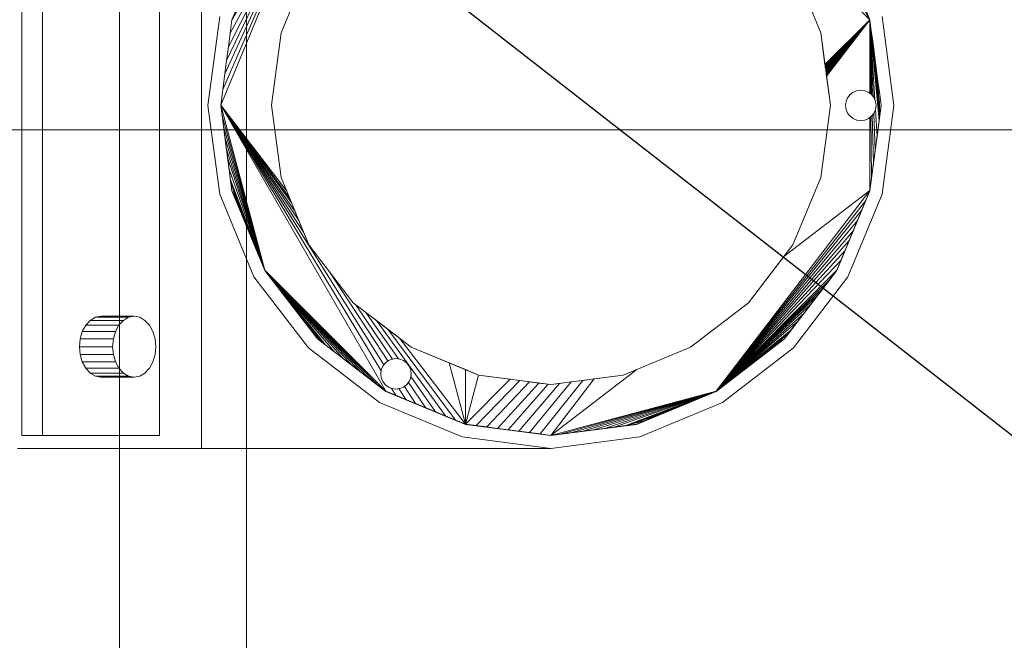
# Model space of a CAD drawing. Header units: metres. Extents: x -2 to 136, y -1 to 84.
# Tile 91 of 137: x 22.167 to 22.942, y 49.368 to 49.857. Entities that reach past the tile are written whole.
import ezdxf

# ---------------------------------------------------------------- set-up
doc = ezdxf.new("R2010")
doc.units = ezdxf.units.M
for name, color, linetype in [('ITB_ELT_TXT_Kennzeichnung', 7, 'Continuous'), ('KFP_Bemaßung 1_50', 7, 'Continuous'), ('KFP_Wand Aussen', 7, 'Continuous'), ('Neubau_KFP_Dach', 7, 'Continuous'), ('Neubau_KFP_Stahlbau', 7, 'Continuous')]:
    doc.layers.add(name, color=color, linetype=linetype)

# ---------------------------------------------------------------- blocks, each defined once
blk = doc.blocks.new('ITB_1002-ID-43-8-579-220')
at = {"layer": 'KFP_Bemaßung 1_50', "color": 251, "lineweight": 5, "true_color": 0x5a5d5a}
blk.add_line((-43.56637, -11.2232), (-41.44637, -11.2232), dxfattribs=at)
at = {"layer": 'Neubau_KFP_Dach', "color": 251, "lineweight": 5, "true_color": 0x5a5d5a}
for p, q in [((-42.85235, -10.9341), (-42.85235, -11.4741)), ((-42.99379, -10.9441), (-42.99379, -11.4641)), ((-42.99379, -10.9441), (-42.99379, -11.4641)), ((-42.97753, -11.4641), (-42.97753, -10.9441)), ((-42.97753, -11.4641), (-42.97753, -10.9441)), ((-42.88561, -10.9441), (-42.88561, -11.4641)), ((-42.32618, -11.13661), (-42.51003, -10.95276)), ((-42.76117, -11.02005), (-42.83732, -11.2039)), ((-42.83732, -11.2039), (-42.76117, -11.02005)), ((-42.8357, -11.1916), (-42.76117, -11.02005)), ((-42.76117, -11.02005), (-42.8357, -11.1916)), ((-42.83408, -11.1793), (-42.76117, -11.02005)), ((-42.76117, -11.02005), (-42.83408, -11.1793)), ((-42.83268, -11.16863), (-42.76117, -11.02005)), ((-42.76117, -11.02005), (-42.83268, -11.16863)), ((-42.83127, -11.15796), (-42.76117, -11.02005)), ((-42.76117, -11.02005), (-42.83127, -11.15796)), ((-42.82987, -11.14728), (-42.76117, -11.02005)), ((-42.76117, -11.02005), (-42.82987, -11.14728)), ((-42.76117, -11.02005), (-42.82846, -11.13661)), ((-42.82846, -11.13661), (-42.76117, -11.02005)), ((-42.39348, -11.02005), (-42.32618, -11.13661)), ((-42.76785, -11.0939), (-42.78983, -11.14696)), ((-42.76785, -11.0939), (-42.78983, -11.14696)), ((-42.78983, -11.14696), (-42.76785, -11.0939)), ((-42.36482, -11.14696), (-42.3868, -11.0939)), ((-42.3868, -11.0939), (-42.36482, -11.14696)), ((-42.36482, -11.14696), (-42.3868, -11.0939)), ((-42.82522, -11.12877), (-42.82846, -11.13661)), ((-42.82522, -11.12877), (-42.82846, -11.13661)), ((-42.32618, -11.13661), (-42.32943, -11.12877)), ((-42.32618, -11.13661), (-42.32943, -11.12877)), ((-42.83812, -11.13422), (-42.84732, -11.2041)), ((-42.84732, -11.2041), (-42.83812, -11.13422)), ((-42.82846, -11.13661), (-42.82987, -11.14728)), ((-42.82846, -11.13661), (-42.82987, -11.14728)), ((-42.32618, -11.13661), (-42.36153, -11.17196)), ((-42.36153, -11.17196), (-42.32618, -11.13661)), ((-42.3614, -11.17291), (-42.32618, -11.13661)), ((-42.32618, -11.13661), (-42.3614, -11.17291)), ((-42.36127, -11.17391), (-42.32618, -11.13661)), ((-42.32618, -11.13661), (-42.36127, -11.17391)), ((-42.36113, -11.17496), (-42.32618, -11.13661)), ((-42.32618, -11.13661), (-42.36113, -11.17496)), ((-42.36099, -11.17607), (-42.32618, -11.13661)), ((-42.32618, -11.13661), (-42.36099, -11.17607)), ((-42.36083, -11.17723), (-42.32618, -11.13661)), ((-42.32618, -11.13661), (-42.36083, -11.17723)), ((-42.36067, -11.17845), (-42.32618, -11.13661)), ((-42.32618, -11.13661), (-42.36067, -11.17845)), ((-42.3605, -11.17974), (-42.32618, -11.13661)), ((-42.32618, -11.13661), (-42.3605, -11.17974)), ((-42.32618, -11.13661), (-42.36032, -11.1811)), ((-42.36032, -11.1811), (-42.32618, -11.13661)), ((-42.32507, -11.14502), (-42.32618, -11.13661)), ((-42.32618, -11.19459), (-42.32618, -11.13661)), ((-42.32552, -11.19509), (-42.32618, -11.13661)), ((-42.32618, -11.13661), (-42.32618, -11.19459)), ((-42.32471, -11.19578), (-42.32618, -11.13661)), ((-42.32618, -11.13661), (-42.32552, -11.19509)), ((-42.3237, -11.1971), (-42.32618, -11.13661)), ((-42.32618, -11.13661), (-42.32471, -11.19578)), ((-42.32233, -11.19955), (-42.32618, -11.13661)), ((-42.32618, -11.13661), (-42.3237, -11.1971)), ((-42.31894, -11.2162), (-42.32618, -11.13661)), ((-42.32618, -11.13661), (-42.32233, -11.19955)), ((-42.32507, -11.14502), (-42.32618, -11.13661)), ((-42.32618, -11.13661), (-42.31894, -11.2162)), ((-42.30732, -11.2041), (-42.31652, -11.13422)), ((-42.82987, -11.14728), (-42.83127, -11.15796)), ((-42.82987, -11.14728), (-42.83127, -11.15796)), ((-42.78983, -11.14696), (-42.79732, -11.2039)), ((-42.78983, -11.14696), (-42.79732, -11.2039)), ((-42.79732, -11.2039), (-42.78983, -11.14696)), ((-42.35732, -11.2039), (-42.36482, -11.14696)), ((-42.36482, -11.14696), (-42.36153, -11.17196)), ((-42.35732, -11.2039), (-42.36482, -11.14696)), ((-42.32397, -11.15343), (-42.32507, -11.14502)), ((-42.32397, -11.15343), (-42.32507, -11.14502)), ((-42.32507, -11.14502), (-42.31894, -11.2162)), ((-42.31894, -11.2162), (-42.32507, -11.14502)), ((-42.32286, -11.16184), (-42.32397, -11.15343)), ((-42.32286, -11.16184), (-42.32397, -11.15343)), ((-42.32397, -11.15343), (-42.31894, -11.2162)), ((-42.31894, -11.2162), (-42.32397, -11.15343)), ((-42.83127, -11.15796), (-42.83268, -11.16863)), ((-42.83127, -11.15796), (-42.83268, -11.16863)), ((-42.32175, -11.17026), (-42.32286, -11.16184)), ((-42.32175, -11.17026), (-42.32286, -11.16184)), ((-42.32286, -11.16184), (-42.31894, -11.2162)), ((-42.31894, -11.2162), (-42.32286, -11.16184)), ((-42.83268, -11.16863), (-42.83408, -11.1793)), ((-42.83268, -11.16863), (-42.83408, -11.1793)), ((-42.32065, -11.17867), (-42.32175, -11.17026)), ((-42.32065, -11.17867), (-42.32175, -11.17026)), ((-42.32175, -11.17026), (-42.31894, -11.2162)), ((-42.31894, -11.2162), (-42.32175, -11.17026)), ((-42.36153, -11.17196), (-42.3614, -11.17291)), ((-42.3614, -11.17291), (-42.36127, -11.17391)), ((-42.36127, -11.17391), (-42.36113, -11.17496)), ((-42.36113, -11.17496), (-42.36099, -11.17607)), ((-42.36099, -11.17607), (-42.36083, -11.17723)), ((-42.36083, -11.17723), (-42.36067, -11.17845)), ((-42.36067, -11.17845), (-42.3605, -11.17974)), ((-42.31954, -11.18708), (-42.32065, -11.17867)), ((-42.31954, -11.18708), (-42.32065, -11.17867)), ((-42.32065, -11.17867), (-42.31894, -11.2162)), ((-42.31894, -11.2162), (-42.32065, -11.17867)), ((-42.83408, -11.1793), (-42.8357, -11.1916)), ((-42.83408, -11.1793), (-42.8357, -11.1916)), ((-42.3605, -11.17974), (-42.36032, -11.1811)), ((-42.36032, -11.1811), (-42.35732, -11.2039)), ((-42.8357, -11.1916), (-42.83732, -11.2039)), ((-42.8357, -11.1916), (-42.83732, -11.2039)), ((-42.33932, -11.19371), (-42.34181, -11.19562)), ((-42.33932, -11.19371), (-42.34181, -11.19562)), ((-42.34181, -11.19562), (-42.33932, -11.19371)), ((-42.33643, -11.19251), (-42.33932, -11.19371)), ((-42.33643, -11.19251), (-42.33932, -11.19371)), ((-42.33932, -11.19371), (-42.33643, -11.19251)), ((-42.33332, -11.1921), (-42.33643, -11.19251)), ((-42.33332, -11.1921), (-42.33643, -11.19251)), ((-42.33643, -11.19251), (-42.33332, -11.1921)), ((-42.33022, -11.19251), (-42.33332, -11.1921)), ((-42.33022, -11.19251), (-42.33332, -11.1921)), ((-42.33332, -11.1921), (-42.33022, -11.19251)), ((-42.32732, -11.19371), (-42.33022, -11.19251)), ((-42.32732, -11.19371), (-42.33022, -11.19251)), ((-42.33022, -11.19251), (-42.32732, -11.19371)), ((-42.32484, -11.19562), (-42.32732, -11.19371)), ((-42.32484, -11.19562), (-42.32732, -11.19371)), ((-42.32732, -11.19371), (-42.32618, -11.19459)), ((-42.31843, -11.19549), (-42.31954, -11.18708)), ((-42.31843, -11.19549), (-42.31954, -11.18708)), ((-42.31954, -11.18708), (-42.31894, -11.2162)), ((-42.31894, -11.2162), (-42.31954, -11.18708)), ((-42.34491, -11.201), (-42.34532, -11.2041)), ((-42.34491, -11.201), (-42.34532, -11.2041)), ((-42.34532, -11.2041), (-42.34491, -11.201)), ((-42.34372, -11.1981), (-42.34491, -11.201)), ((-42.34372, -11.1981), (-42.34491, -11.201)), ((-42.34491, -11.201), (-42.34372, -11.1981)), ((-42.34181, -11.19562), (-42.34372, -11.1981)), ((-42.34181, -11.19562), (-42.34372, -11.1981)), ((-42.34372, -11.1981), (-42.34181, -11.19562)), ((-42.32618, -11.19459), (-42.32552, -11.19509)), ((-42.32552, -11.19509), (-42.32484, -11.19562)), ((-42.32293, -11.1981), (-42.32484, -11.19562)), ((-42.32293, -11.1981), (-42.32484, -11.19562)), ((-42.32484, -11.19562), (-42.32471, -11.19578)), ((-42.32471, -11.19578), (-42.3237, -11.1971)), ((-42.3237, -11.1971), (-42.32293, -11.1981)), ((-42.32173, -11.201), (-42.32293, -11.1981)), ((-42.32173, -11.201), (-42.32293, -11.1981)), ((-42.32293, -11.1981), (-42.32233, -11.19955)), ((-42.32233, -11.19955), (-42.32173, -11.201)), ((-42.32132, -11.2041), (-42.32173, -11.201)), ((-42.32132, -11.2041), (-42.32173, -11.201)), ((-42.32173, -11.201), (-42.32132, -11.2041)), ((-42.31843, -11.19549), (-42.31894, -11.2162)), ((-42.31894, -11.2162), (-42.31843, -11.19549)), ((-42.31732, -11.2039), (-42.31843, -11.19549)), ((-42.31732, -11.2039), (-42.31843, -11.19549)), ((-42.84732, -11.2041), (-42.83812, -11.27398)), ((-42.83812, -11.27398), (-42.84732, -11.2041)), ((-42.83732, -11.2039), (-42.83622, -11.21231)), ((-42.71103, -11.41318), (-42.83732, -11.2039)), ((-42.83732, -11.2039), (-42.70732, -11.42907)), ((-42.80249, -11.3339), (-42.83732, -11.2039)), ((-42.83732, -11.2039), (-42.83622, -11.21231)), ((-42.70732, -11.42907), (-42.83732, -11.2039)), ((-42.83732, -11.2039), (-42.80249, -11.3339)), ((-42.70882, -11.40825), (-42.83732, -11.2039)), ((-42.83732, -11.2039), (-42.71103, -11.41318)), ((-42.77202, -11.30382), (-42.83732, -11.2039)), ((-42.83732, -11.2039), (-42.70882, -11.40825)), ((-42.83732, -11.2039), (-42.78536, -11.27162)), ((-42.83732, -11.2039), (-42.77202, -11.30382)), ((-42.7758, -11.29471), (-42.83732, -11.2039)), ((-42.77886, -11.28731), (-42.83732, -11.2039)), ((-42.83732, -11.2039), (-42.7758, -11.29471)), ((-42.83732, -11.2039), (-42.77886, -11.28731)), ((-42.7814, -11.28118), (-42.83732, -11.2039)), ((-42.78354, -11.27602), (-42.83732, -11.2039)), ((-42.83732, -11.2039), (-42.7814, -11.28118)), ((-42.78536, -11.27162), (-42.83732, -11.2039)), ((-42.83732, -11.2039), (-42.78354, -11.27602)), ((-42.83731, -11.204), (-42.83732, -11.2041)), ((-42.83731, -11.204), (-42.83732, -11.2041)), ((-42.83732, -11.2041), (-42.82846, -11.2714)), ((-42.83732, -11.2041), (-42.82846, -11.2714)), ((-42.82846, -11.2712), (-42.83731, -11.204)), ((-42.79732, -11.2039), (-42.78983, -11.26084)), ((-42.79732, -11.2039), (-42.78983, -11.26084)), ((-42.78983, -11.26084), (-42.79732, -11.2039)), ((-42.36482, -11.26084), (-42.35732, -11.2039)), ((-42.35732, -11.2039), (-42.36482, -11.26084)), ((-42.36482, -11.26084), (-42.35732, -11.2039)), ((-42.34532, -11.2041), (-42.34491, -11.20721)), ((-42.34532, -11.2041), (-42.34491, -11.20721)), ((-42.34491, -11.20721), (-42.34532, -11.2041)), ((-42.34491, -11.20721), (-42.34372, -11.2101)), ((-42.34491, -11.20721), (-42.34372, -11.2101)), ((-42.34372, -11.2101), (-42.34491, -11.20721)), ((-42.31734, -11.204), (-42.32618, -11.2712)), ((-42.32618, -11.2714), (-42.31732, -11.2041)), ((-42.32618, -11.2714), (-42.31732, -11.2041)), ((-42.32293, -11.2101), (-42.32173, -11.20721)), ((-42.32293, -11.2101), (-42.32173, -11.20721)), ((-42.32185, -11.20749), (-42.32293, -11.2101)), ((-42.32173, -11.20721), (-42.32185, -11.20749)), ((-42.32056, -11.2285), (-42.32185, -11.20749)), ((-42.32185, -11.20749), (-42.32056, -11.2285)), ((-42.32173, -11.20721), (-42.32132, -11.2041)), ((-42.32173, -11.20721), (-42.32132, -11.2041)), ((-42.32132, -11.2041), (-42.32173, -11.20721)), ((-42.31894, -11.2162), (-42.31732, -11.2039)), ((-42.31894, -11.2162), (-42.31732, -11.2039)), ((-42.31732, -11.2041), (-42.31734, -11.204)), ((-42.31732, -11.2041), (-42.31734, -11.204)), ((-42.31652, -11.27398), (-42.30732, -11.2041)), ((-42.83622, -11.21231), (-42.83511, -11.22073)), ((-42.83622, -11.21231), (-42.80249, -11.3339)), ((-42.80249, -11.3339), (-42.83622, -11.21231)), ((-42.83622, -11.21231), (-42.83511, -11.22073)), ((-42.34372, -11.2101), (-42.34181, -11.21259)), ((-42.34372, -11.2101), (-42.34181, -11.21259)), ((-42.34181, -11.21259), (-42.34372, -11.2101)), ((-42.34181, -11.21259), (-42.33932, -11.21449)), ((-42.34181, -11.21259), (-42.33932, -11.21449)), ((-42.33932, -11.21449), (-42.34181, -11.21259)), ((-42.33932, -11.21449), (-42.33643, -11.21569)), ((-42.33932, -11.21449), (-42.33643, -11.21569)), ((-42.33643, -11.21569), (-42.33932, -11.21449)), ((-42.33643, -11.21569), (-42.33332, -11.2161)), ((-42.33643, -11.21569), (-42.33332, -11.2161)), ((-42.33332, -11.2161), (-42.33643, -11.21569)), ((-42.33332, -11.2161), (-42.33022, -11.21569)), ((-42.33332, -11.2161), (-42.33022, -11.21569)), ((-42.33022, -11.21569), (-42.33332, -11.2161)), ((-42.33022, -11.21569), (-42.32732, -11.21449)), ((-42.33022, -11.21569), (-42.32732, -11.21449)), ((-42.32732, -11.21449), (-42.33022, -11.21569)), ((-42.32732, -11.21449), (-42.32484, -11.21259)), ((-42.32732, -11.21449), (-42.32484, -11.21259)), ((-42.32618, -11.21362), (-42.32732, -11.21449)), ((-42.32532, -11.21295), (-42.32618, -11.21362)), ((-42.32618, -11.2712), (-42.32618, -11.21362)), ((-42.32618, -11.21362), (-42.32618, -11.2712)), ((-42.32484, -11.21259), (-42.32532, -11.21295)), ((-42.32478, -11.26052), (-42.32532, -11.21295)), ((-42.32532, -11.21295), (-42.32478, -11.26052)), ((-42.32484, -11.21259), (-42.32293, -11.2101)), ((-42.32484, -11.21259), (-42.32293, -11.2101)), ((-42.32431, -11.2119), (-42.32484, -11.21259)), ((-42.32315, -11.21039), (-42.32431, -11.2119)), ((-42.32337, -11.24985), (-42.32431, -11.2119)), ((-42.32431, -11.2119), (-42.32337, -11.24985)), ((-42.32293, -11.2101), (-42.32315, -11.21039)), ((-42.32197, -11.23917), (-42.32315, -11.21039)), ((-42.32315, -11.21039), (-42.32197, -11.23917)), ((-42.32056, -11.2285), (-42.31894, -11.2162)), ((-42.32056, -11.2285), (-42.31894, -11.2162)), ((-42.83511, -11.22073), (-42.834, -11.22914)), ((-42.83511, -11.22073), (-42.80249, -11.3339)), ((-42.80249, -11.3339), (-42.83511, -11.22073)), ((-42.83511, -11.22073), (-42.834, -11.22914)), ((-42.834, -11.22914), (-42.83289, -11.23755)), ((-42.834, -11.22914), (-42.80249, -11.3339)), ((-42.80249, -11.3339), (-42.834, -11.22914)), ((-42.834, -11.22914), (-42.83289, -11.23755)), ((-42.32197, -11.23917), (-42.32056, -11.2285)), ((-42.32197, -11.23917), (-42.32056, -11.2285)), ((-42.83289, -11.23755), (-42.83179, -11.24596)), ((-42.83289, -11.23755), (-42.80249, -11.3339)), ((-42.80249, -11.3339), (-42.83289, -11.23755)), ((-42.83289, -11.23755), (-42.83179, -11.24596)), ((-42.32337, -11.24985), (-42.32197, -11.23917)), ((-42.32337, -11.24985), (-42.32197, -11.23917)), ((-42.83179, -11.24596), (-42.83068, -11.25437)), ((-42.83179, -11.24596), (-42.80249, -11.3339)), ((-42.80249, -11.3339), (-42.83179, -11.24596)), ((-42.83179, -11.24596), (-42.83068, -11.25437)), ((-42.83068, -11.25437), (-42.82957, -11.26278)), ((-42.83068, -11.25437), (-42.80249, -11.3339)), ((-42.80249, -11.3339), (-42.83068, -11.25437)), ((-42.83068, -11.25437), (-42.82957, -11.26278)), ((-42.32478, -11.26052), (-42.32337, -11.24985)), ((-42.32478, -11.26052), (-42.32337, -11.24985)), ((-42.82957, -11.26278), (-42.82846, -11.2712)), ((-42.82957, -11.26278), (-42.80249, -11.3339)), ((-42.82957, -11.26278), (-42.81223, -11.31039)), ((-42.80898, -11.31823), (-42.82957, -11.26278)), ((-42.82957, -11.26278), (-42.80898, -11.31823)), ((-42.80574, -11.32606), (-42.82957, -11.26278)), ((-42.82957, -11.26278), (-42.80574, -11.32606)), ((-42.80249, -11.3339), (-42.82957, -11.26278)), ((-42.82957, -11.26278), (-42.82846, -11.2712)), ((-42.82522, -11.27903), (-42.82957, -11.26278)), ((-42.82957, -11.26278), (-42.82522, -11.27903)), ((-42.82197, -11.28687), (-42.82957, -11.26278)), ((-42.82957, -11.26278), (-42.82197, -11.28687)), ((-42.81872, -11.29471), (-42.82957, -11.26278)), ((-42.82957, -11.26278), (-42.81872, -11.29471)), ((-42.81548, -11.30255), (-42.82957, -11.26278)), ((-42.82957, -11.26278), (-42.81548, -11.30255)), ((-42.81223, -11.31039), (-42.82957, -11.26278)), ((-42.78983, -11.26084), (-42.76785, -11.3139)), ((-42.78983, -11.26084), (-42.76785, -11.3139)), ((-42.78536, -11.27162), (-42.78983, -11.26084)), ((-42.3868, -11.3139), (-42.36482, -11.26084)), ((-42.36482, -11.26084), (-42.3868, -11.3139)), ((-42.3868, -11.3139), (-42.36482, -11.26084)), ((-42.32618, -11.2712), (-42.32478, -11.26052)), ((-42.32618, -11.2712), (-42.32478, -11.26052)), ((-42.82846, -11.2712), (-42.82522, -11.27903)), ((-42.80249, -11.3339), (-42.82846, -11.2712)), ((-42.82846, -11.2712), (-42.82522, -11.27903)), ((-42.82846, -11.2714), (-42.80249, -11.3341)), ((-42.82846, -11.2714), (-42.80249, -11.3341)), ((-42.78354, -11.27602), (-42.78536, -11.27162)), ((-42.44732, -11.42907), (-42.32618, -11.2712)), ((-42.32618, -11.2712), (-42.44732, -11.42907)), ((-42.32618, -11.2712), (-42.3939, -11.32315)), ((-42.3939, -11.32315), (-42.32618, -11.2712)), ((-42.32618, -11.2712), (-42.35216, -11.3339)), ((-42.35216, -11.3341), (-42.32618, -11.2714)), ((-42.35216, -11.3341), (-42.32618, -11.2714)), ((-42.32943, -11.27903), (-42.32618, -11.2712)), ((-42.32943, -11.27903), (-42.32618, -11.2712)), ((-42.83812, -11.27398), (-42.81115, -11.3391)), ((-42.81115, -11.3391), (-42.83812, -11.27398)), ((-42.82522, -11.27903), (-42.82197, -11.28687)), ((-42.82522, -11.27903), (-42.82197, -11.28687)), ((-42.7814, -11.28118), (-42.78354, -11.27602)), ((-42.44732, -11.42907), (-42.32943, -11.27903)), ((-42.32943, -11.27903), (-42.44732, -11.42907)), ((-42.3435, -11.3391), (-42.31652, -11.27398)), ((-42.33268, -11.28687), (-42.32943, -11.27903)), ((-42.33268, -11.28687), (-42.32943, -11.27903)), ((-42.82197, -11.28687), (-42.81872, -11.29471)), ((-42.82197, -11.28687), (-42.81872, -11.29471)), ((-42.77886, -11.28731), (-42.7814, -11.28118)), ((-42.33268, -11.28687), (-42.44732, -11.42907)), ((-42.44732, -11.42907), (-42.33268, -11.28687)), ((-42.33592, -11.29471), (-42.33268, -11.28687)), ((-42.33592, -11.29471), (-42.33268, -11.28687)), ((-42.81872, -11.29471), (-42.81548, -11.30255)), ((-42.81872, -11.29471), (-42.81548, -11.30255)), ((-42.7758, -11.29471), (-42.77886, -11.28731)), ((-42.77202, -11.30382), (-42.7758, -11.29471)), ((-42.33592, -11.29471), (-42.44732, -11.42907)), ((-42.44732, -11.42907), (-42.33592, -11.29471)), ((-42.33917, -11.30255), (-42.33592, -11.29471)), ((-42.33917, -11.30255), (-42.33592, -11.29471)), ((-42.81548, -11.30255), (-42.81223, -11.31039)), ((-42.81548, -11.30255), (-42.81223, -11.31039)), ((-42.33917, -11.30255), (-42.44732, -11.42907)), ((-42.44732, -11.42907), (-42.33917, -11.30255)), ((-42.34242, -11.31039), (-42.33917, -11.30255)), ((-42.34242, -11.31039), (-42.33917, -11.30255)), ((-42.81223, -11.31039), (-42.80898, -11.31823)), ((-42.81223, -11.31039), (-42.80898, -11.31823)), ((-42.76785, -11.3139), (-42.77202, -11.30382)), ((-42.34242, -11.31039), (-42.44732, -11.42907)), ((-42.44732, -11.42907), (-42.34242, -11.31039)), ((-42.34566, -11.31823), (-42.34242, -11.31039)), ((-42.34566, -11.31823), (-42.34242, -11.31039)), ((-42.76785, -11.3139), (-42.73289, -11.35947)), ((-42.76785, -11.3139), (-42.73289, -11.35947)), ((-42.75159, -11.3351), (-42.76785, -11.3139)), ((-42.42176, -11.35947), (-42.3868, -11.3139)), ((-42.42176, -11.35947), (-42.3868, -11.3139)), ((-42.3868, -11.3139), (-42.3939, -11.32315)), ((-42.80898, -11.31823), (-42.80574, -11.32606)), ((-42.80898, -11.31823), (-42.80574, -11.32606)), ((-42.44732, -11.42907), (-42.34566, -11.31823)), ((-42.34566, -11.31823), (-42.44732, -11.42907)), ((-42.3939, -11.32315), (-42.42176, -11.35947)), ((-42.34891, -11.32606), (-42.34566, -11.31823)), ((-42.34891, -11.32606), (-42.34566, -11.31823)), ((-42.80574, -11.32606), (-42.80249, -11.3339)), ((-42.80574, -11.32606), (-42.80249, -11.3339)), ((-42.34891, -11.32606), (-42.44732, -11.42907)), ((-42.44732, -11.42907), (-42.34891, -11.32606)), ((-42.35216, -11.3339), (-42.34891, -11.32606)), ((-42.35216, -11.3339), (-42.34891, -11.32606)), ((-42.81115, -11.3391), (-42.76824, -11.39502)), ((-42.76824, -11.39502), (-42.81115, -11.3391)), ((-42.80249, -11.3339), (-42.79732, -11.34063)), ((-42.76117, -11.38775), (-42.80249, -11.3339)), ((-42.80249, -11.3339), (-42.70732, -11.42907)), ((-42.75444, -11.39291), (-42.80249, -11.3339)), ((-42.80249, -11.3339), (-42.79732, -11.34063)), ((-42.80249, -11.3339), (-42.75444, -11.39291)), ((-42.74771, -11.39808), (-42.80249, -11.3339)), ((-42.80249, -11.3339), (-42.74771, -11.39808)), ((-42.74098, -11.40324), (-42.80249, -11.3339)), ((-42.80249, -11.3339), (-42.74098, -11.40324)), ((-42.73425, -11.40841), (-42.80249, -11.3339)), ((-42.80249, -11.3339), (-42.73425, -11.40841)), ((-42.72752, -11.41357), (-42.80249, -11.3339)), ((-42.80249, -11.3339), (-42.72752, -11.41357)), ((-42.72078, -11.41874), (-42.80249, -11.3339)), ((-42.80249, -11.3339), (-42.72078, -11.41874)), ((-42.71405, -11.4239), (-42.80249, -11.3339)), ((-42.80249, -11.3339), (-42.71405, -11.4239)), ((-42.70732, -11.42907), (-42.80249, -11.3339)), ((-42.80249, -11.3341), (-42.76117, -11.38795)), ((-42.80249, -11.3341), (-42.76117, -11.38795)), ((-42.79732, -11.34063), (-42.79216, -11.34736)), ((-42.79732, -11.34063), (-42.75444, -11.39291)), ((-42.75444, -11.39291), (-42.79732, -11.34063)), ((-42.79732, -11.34063), (-42.79216, -11.34736)), ((-42.7057, -11.40531), (-42.75159, -11.3351)), ((-42.73289, -11.35947), (-42.75159, -11.3351)), ((-42.75159, -11.3351), (-42.7057, -11.40531)), ((-42.44732, -11.42907), (-42.35216, -11.3339)), ((-42.35216, -11.3339), (-42.44732, -11.42907)), ((-42.35732, -11.34063), (-42.44732, -11.42907)), ((-42.44732, -11.42907), (-42.35732, -11.34063)), ((-42.35216, -11.3339), (-42.39348, -11.38775)), ((-42.39348, -11.38795), (-42.35216, -11.3341)), ((-42.39348, -11.38795), (-42.35216, -11.3341)), ((-42.3864, -11.39502), (-42.3435, -11.3391)), ((-42.36249, -11.34736), (-42.35732, -11.34063)), ((-42.36249, -11.34736), (-42.35732, -11.34063)), ((-42.35732, -11.34063), (-42.35216, -11.3339)), ((-42.35732, -11.34063), (-42.35216, -11.3339)), ((-42.79216, -11.34736), (-42.787, -11.3541)), ((-42.79216, -11.34736), (-42.75444, -11.39291)), ((-42.75444, -11.39291), (-42.79216, -11.34736)), ((-42.79216, -11.34736), (-42.787, -11.3541)), ((-42.36249, -11.34736), (-42.44732, -11.42907)), ((-42.44732, -11.42907), (-42.36249, -11.34736)), ((-42.36765, -11.3541), (-42.36249, -11.34736)), ((-42.36765, -11.3541), (-42.36249, -11.34736)), ((-42.787, -11.3541), (-42.78183, -11.36083)), ((-42.787, -11.3541), (-42.75444, -11.39291)), ((-42.75444, -11.39291), (-42.787, -11.3541)), ((-42.787, -11.3541), (-42.78183, -11.36083)), ((-42.44732, -11.42907), (-42.36765, -11.3541)), ((-42.36765, -11.3541), (-42.44732, -11.42907)), ((-42.37282, -11.36083), (-42.36765, -11.3541)), ((-42.37282, -11.36083), (-42.36765, -11.3541)), ((-42.78183, -11.36083), (-42.77667, -11.36756)), ((-42.78183, -11.36083), (-42.75444, -11.39291)), ((-42.75444, -11.39291), (-42.78183, -11.36083)), ((-42.78183, -11.36083), (-42.77667, -11.36756)), ((-42.73289, -11.35947), (-42.68732, -11.39443)), ((-42.73289, -11.35947), (-42.68732, -11.39443)), ((-42.73089, -11.361), (-42.73289, -11.35947)), ((-42.70192, -11.40375), (-42.73089, -11.361)), ((-42.72295, -11.36709), (-42.73089, -11.361)), ((-42.73089, -11.361), (-42.70192, -11.40375)), ((-42.46732, -11.39443), (-42.42176, -11.35947)), ((-42.42176, -11.35947), (-42.46732, -11.39443)), ((-42.46732, -11.39443), (-42.42176, -11.35947)), ((-42.37282, -11.36083), (-42.44732, -11.42907)), ((-42.44732, -11.42907), (-42.37282, -11.36083)), ((-42.37798, -11.36756), (-42.37282, -11.36083)), ((-42.37798, -11.36756), (-42.37282, -11.36083)), ((-42.94005, -11.37332), (-42.93596, -11.37092)), ((-42.93596, -11.37092), (-42.94005, -11.37332)), ((-42.93596, -11.37092), (-42.93157, -11.3701)), ((-42.93157, -11.3701), (-42.93596, -11.37092)), ((-42.9098, -11.37092), (-42.93596, -11.37092)), ((-42.93596, -11.37092), (-42.9098, -11.37092)), ((-42.90541, -11.3701), (-42.93157, -11.3701)), ((-42.90541, -11.3701), (-42.93157, -11.3701)), ((-42.9098, -11.37092), (-42.91389, -11.37332)), ((-42.9098, -11.37092), (-42.91389, -11.37332)), ((-42.91389, -11.37332), (-42.9098, -11.37092)), ((-42.90541, -11.3701), (-42.9098, -11.37092)), ((-42.90541, -11.3701), (-42.9098, -11.37092)), ((-42.9098, -11.37092), (-42.90541, -11.3701)), ((-42.90101, -11.37092), (-42.90541, -11.3701)), ((-42.90101, -11.37092), (-42.90541, -11.3701)), ((-42.89692, -11.37332), (-42.90101, -11.37092)), ((-42.89692, -11.37332), (-42.90101, -11.37092)), ((-42.77667, -11.36756), (-42.7715, -11.37429)), ((-42.77667, -11.36756), (-42.75444, -11.39291)), ((-42.75444, -11.39291), (-42.77667, -11.36756)), ((-42.77667, -11.36756), (-42.7715, -11.37429)), ((-42.7146, -11.37349), (-42.72295, -11.36709)), ((-42.72295, -11.36709), (-42.6973, -11.40368)), ((-42.6973, -11.40368), (-42.72295, -11.36709)), ((-42.37798, -11.36756), (-42.44732, -11.42907)), ((-42.44732, -11.42907), (-42.37798, -11.36756)), ((-42.38315, -11.37429), (-42.37798, -11.36756)), ((-42.38315, -11.37429), (-42.37798, -11.36756)), ((-42.94627, -11.3821), (-42.94357, -11.37713)), ((-42.94357, -11.37713), (-42.94627, -11.3821)), ((-42.94357, -11.37713), (-42.94005, -11.37332)), ((-42.94005, -11.37332), (-42.94357, -11.37713)), ((-42.94357, -11.37713), (-42.91741, -11.37713)), ((-42.91741, -11.37713), (-42.94357, -11.37713)), ((-42.91389, -11.37332), (-42.94005, -11.37332)), ((-42.94005, -11.37332), (-42.91389, -11.37332)), ((-42.91741, -11.37713), (-42.9201, -11.3821)), ((-42.91741, -11.37713), (-42.9201, -11.3821)), ((-42.9201, -11.3821), (-42.91741, -11.37713)), ((-42.91389, -11.37332), (-42.91741, -11.37713)), ((-42.91389, -11.37332), (-42.91741, -11.37713)), ((-42.91741, -11.37713), (-42.91389, -11.37332)), ((-42.89341, -11.37713), (-42.89692, -11.37332)), ((-42.89341, -11.37713), (-42.89692, -11.37332)), ((-42.89071, -11.3821), (-42.89341, -11.37713)), ((-42.89071, -11.3821), (-42.89341, -11.37713)), ((-42.7715, -11.37429), (-42.76634, -11.38102)), ((-42.7715, -11.37429), (-42.75444, -11.39291)), ((-42.75444, -11.39291), (-42.7715, -11.37429)), ((-42.7715, -11.37429), (-42.76634, -11.38102)), ((-42.66029, -11.44855), (-42.7146, -11.37349)), ((-42.70582, -11.38023), (-42.7146, -11.37349)), ((-42.7146, -11.37349), (-42.66029, -11.44855)), ((-42.38315, -11.37429), (-42.44732, -11.42907)), ((-42.44732, -11.42907), (-42.38315, -11.37429)), ((-42.38831, -11.38102), (-42.38315, -11.37429)), ((-42.38831, -11.38102), (-42.38315, -11.37429)), ((-42.94854, -11.3941), (-42.94796, -11.38789)), ((-42.94796, -11.38789), (-42.94854, -11.3941)), ((-42.94796, -11.38789), (-42.94627, -11.3821)), ((-42.94627, -11.3821), (-42.94796, -11.38789)), ((-42.9218, -11.38789), (-42.94796, -11.38789)), ((-42.94796, -11.38789), (-42.9218, -11.38789)), ((-42.9201, -11.3821), (-42.94627, -11.3821)), ((-42.94627, -11.3821), (-42.9201, -11.3821)), ((-42.9218, -11.38789), (-42.92238, -11.3941)), ((-42.9218, -11.38789), (-42.92238, -11.3941)), ((-42.92238, -11.3941), (-42.9218, -11.38789)), ((-42.9201, -11.3821), (-42.9218, -11.38789)), ((-42.9201, -11.3821), (-42.9218, -11.38789)), ((-42.9218, -11.38789), (-42.9201, -11.3821)), ((-42.88901, -11.38789), (-42.89071, -11.3821)), ((-42.88901, -11.38789), (-42.89071, -11.3821)), ((-42.88844, -11.3941), (-42.88901, -11.38789)), ((-42.88844, -11.3941), (-42.88901, -11.38789)), ((-42.76634, -11.38102), (-42.76117, -11.38775)), ((-42.76634, -11.38102), (-42.75444, -11.39291)), ((-42.75444, -11.39291), (-42.76634, -11.38102)), ((-42.76634, -11.38102), (-42.76117, -11.38775)), ((-42.76117, -11.38775), (-42.75444, -11.39291)), ((-42.70732, -11.42907), (-42.76117, -11.38775)), ((-42.76117, -11.38775), (-42.75444, -11.39291)), ((-42.76117, -11.38795), (-42.70732, -11.42927)), ((-42.76117, -11.38795), (-42.70732, -11.42927)), ((-42.65245, -11.4518), (-42.70582, -11.38023)), ((-42.69658, -11.38733), (-42.70582, -11.38023)), ((-42.70582, -11.38023), (-42.65245, -11.4518)), ((-42.69658, -11.38733), (-42.64462, -11.45504)), ((-42.68732, -11.39443), (-42.69658, -11.38733)), ((-42.64462, -11.45504), (-42.69658, -11.38733)), ((-42.38831, -11.38102), (-42.44732, -11.42907)), ((-42.44732, -11.42907), (-42.38831, -11.38102)), ((-42.39348, -11.38775), (-42.44732, -11.42907)), ((-42.44732, -11.42927), (-42.39348, -11.38795)), ((-42.44732, -11.42927), (-42.39348, -11.38795)), ((-42.44059, -11.4239), (-42.38831, -11.38102)), ((-42.38831, -11.38102), (-42.44059, -11.4239)), ((-42.43386, -11.41874), (-42.38831, -11.38102)), ((-42.38831, -11.38102), (-42.43386, -11.41874)), ((-42.42713, -11.41357), (-42.38831, -11.38102)), ((-42.38831, -11.38102), (-42.42713, -11.41357)), ((-42.4204, -11.40841), (-42.38831, -11.38102)), ((-42.38831, -11.38102), (-42.4204, -11.40841)), ((-42.41367, -11.40324), (-42.38831, -11.38102)), ((-42.38831, -11.38102), (-42.41367, -11.40324)), ((-42.40694, -11.39808), (-42.38831, -11.38102)), ((-42.38831, -11.38102), (-42.40694, -11.39808)), ((-42.40021, -11.39291), (-42.38831, -11.38102)), ((-42.38831, -11.38102), (-42.40021, -11.39291)), ((-42.40021, -11.39291), (-42.39348, -11.38775)), ((-42.40021, -11.39291), (-42.39348, -11.38775)), ((-42.39348, -11.38775), (-42.38831, -11.38102)), ((-42.39348, -11.38775), (-42.38831, -11.38102)), ((-42.94796, -11.40031), (-42.94854, -11.3941)), ((-42.94854, -11.3941), (-42.92238, -11.3941)), ((-42.92238, -11.3941), (-42.94854, -11.3941)), ((-42.94854, -11.3941), (-42.94796, -11.40031)), ((-42.92238, -11.3941), (-42.9218, -11.40031)), ((-42.92238, -11.3941), (-42.9218, -11.40031)), ((-42.9218, -11.40031), (-42.92238, -11.3941)), ((-42.88901, -11.40031), (-42.88844, -11.3941)), ((-42.88901, -11.40031), (-42.88844, -11.3941)), ((-42.76824, -11.39502), (-42.71232, -11.43793)), ((-42.71232, -11.43793), (-42.76824, -11.39502)), ((-42.75444, -11.39291), (-42.74771, -11.39808)), ((-42.75444, -11.39291), (-42.74771, -11.39808)), ((-42.68732, -11.39443), (-42.63426, -11.41641)), ((-42.68732, -11.39443), (-42.63426, -11.41641)), ((-42.65755, -11.40676), (-42.68732, -11.39443)), ((-42.52038, -11.41641), (-42.46732, -11.39443)), ((-42.52038, -11.41641), (-42.46732, -11.39443)), ((-42.46732, -11.39443), (-42.50961, -11.41194)), ((-42.44232, -11.43793), (-42.3864, -11.39502)), ((-42.40694, -11.39808), (-42.40021, -11.39291)), ((-42.40694, -11.39808), (-42.40021, -11.39291)), ((-42.94627, -11.4061), (-42.94796, -11.40031)), ((-42.9218, -11.40031), (-42.94796, -11.40031)), ((-42.94796, -11.40031), (-42.94627, -11.4061)), ((-42.94796, -11.40031), (-42.9218, -11.40031)), ((-42.9218, -11.40031), (-42.9201, -11.4061)), ((-42.9218, -11.40031), (-42.9201, -11.4061)), ((-42.9201, -11.4061), (-42.9218, -11.40031)), ((-42.89071, -11.4061), (-42.88901, -11.40031)), ((-42.89071, -11.4061), (-42.88901, -11.40031)), ((-42.74771, -11.39808), (-42.74098, -11.40324)), ((-42.74771, -11.39808), (-42.74098, -11.40324)), ((-42.74098, -11.40324), (-42.73425, -11.40841)), ((-42.74098, -11.40324), (-42.73425, -11.40841)), ((-42.69932, -11.40341), (-42.70243, -11.40382)), ((-42.69932, -11.40341), (-42.70243, -11.40382)), ((-42.70192, -11.40375), (-42.69932, -11.40341)), ((-42.69622, -11.40382), (-42.69932, -11.40341)), ((-42.69622, -11.40382), (-42.69932, -11.40341)), ((-42.69932, -11.40341), (-42.6973, -11.40368)), ((-42.4204, -11.40841), (-42.41367, -11.40324)), ((-42.4204, -11.40841), (-42.41367, -11.40324)), ((-42.41367, -11.40324), (-42.40694, -11.39808)), ((-42.41367, -11.40324), (-42.40694, -11.39808)), ((-42.94357, -11.41107), (-42.94627, -11.4061)), ((-42.94627, -11.4061), (-42.9201, -11.4061)), ((-42.9201, -11.4061), (-42.94627, -11.4061)), ((-42.94627, -11.4061), (-42.94357, -11.41107)), ((-42.94005, -11.41489), (-42.94357, -11.41107)), ((-42.91741, -11.41107), (-42.94357, -11.41107)), ((-42.94357, -11.41107), (-42.94005, -11.41489)), ((-42.94357, -11.41107), (-42.91741, -11.41107)), ((-42.9201, -11.4061), (-42.91741, -11.41107)), ((-42.9201, -11.4061), (-42.91741, -11.41107)), ((-42.91741, -11.41107), (-42.9201, -11.4061)), ((-42.91741, -11.41107), (-42.91389, -11.41489)), ((-42.91741, -11.41107), (-42.91389, -11.41489)), ((-42.91389, -11.41489), (-42.91741, -11.41107)), ((-42.89692, -11.41489), (-42.89341, -11.41107)), ((-42.89692, -11.41489), (-42.89341, -11.41107)), ((-42.89341, -11.41107), (-42.89071, -11.4061)), ((-42.89341, -11.41107), (-42.89071, -11.4061)), ((-42.73425, -11.40841), (-42.72752, -11.41357)), ((-42.73425, -11.40841), (-42.72752, -11.41357)), ((-42.70972, -11.40941), (-42.71091, -11.41231)), ((-42.71091, -11.41231), (-42.70972, -11.40941)), ((-42.70972, -11.40941), (-42.71091, -11.41231)), ((-42.70781, -11.40693), (-42.70972, -11.40941)), ((-42.70781, -11.40693), (-42.70972, -11.40941)), ((-42.70972, -11.40941), (-42.70882, -11.40825)), ((-42.70882, -11.40825), (-42.70781, -11.40693)), ((-42.70532, -11.40502), (-42.70781, -11.40693)), ((-42.70532, -11.40502), (-42.70781, -11.40693)), ((-42.70781, -11.40693), (-42.7057, -11.40531)), ((-42.7057, -11.40531), (-42.70532, -11.40502)), ((-42.70243, -11.40382), (-42.70532, -11.40502)), ((-42.70243, -11.40382), (-42.70532, -11.40502)), ((-42.70532, -11.40502), (-42.70243, -11.40382)), ((-42.70243, -11.40382), (-42.70192, -11.40375)), ((-42.6973, -11.40368), (-42.69622, -11.40382)), ((-42.69332, -11.40502), (-42.69622, -11.40382)), ((-42.69622, -11.40382), (-42.69332, -11.40502)), ((-42.69332, -11.40502), (-42.69622, -11.40382)), ((-42.69084, -11.40693), (-42.69332, -11.40502)), ((-42.69332, -11.40502), (-42.69084, -11.40693)), ((-42.69084, -11.40693), (-42.69332, -11.40502)), ((-42.68893, -11.40941), (-42.69084, -11.40693)), ((-42.69084, -11.40693), (-42.68893, -11.40941)), ((-42.68893, -11.40941), (-42.69084, -11.40693)), ((-42.68773, -11.41231), (-42.68893, -11.40941)), ((-42.68893, -11.40941), (-42.68773, -11.41231)), ((-42.68773, -11.41231), (-42.68893, -11.40941)), ((-42.64462, -11.45504), (-42.65755, -11.40676)), ((-42.65755, -11.40676), (-42.64462, -11.45504)), ((-42.64462, -11.41212), (-42.65755, -11.40676)), ((-42.42713, -11.41357), (-42.4204, -11.40841)), ((-42.42713, -11.41357), (-42.4204, -11.40841)), ((-42.93596, -11.41728), (-42.94005, -11.41489)), ((-42.91389, -11.41489), (-42.94005, -11.41489)), ((-42.94005, -11.41489), (-42.93596, -11.41728)), ((-42.94005, -11.41489), (-42.91389, -11.41489)), ((-42.93157, -11.4181), (-42.93596, -11.41728)), ((-42.93596, -11.41728), (-42.9098, -11.41728)), ((-42.93596, -11.41728), (-42.93157, -11.4181)), ((-42.9098, -11.41728), (-42.93596, -11.41728)), ((-42.90541, -11.4181), (-42.93157, -11.4181)), ((-42.93157, -11.4181), (-42.90541, -11.4181)), ((-42.91389, -11.41489), (-42.9098, -11.41728)), ((-42.91389, -11.41489), (-42.9098, -11.41728)), ((-42.9098, -11.41728), (-42.91389, -11.41489)), ((-42.9098, -11.41728), (-42.90541, -11.4181)), ((-42.9098, -11.41728), (-42.90541, -11.4181)), ((-42.90541, -11.4181), (-42.9098, -11.41728)), ((-42.90541, -11.4181), (-42.90101, -11.41728)), ((-42.90541, -11.4181), (-42.90101, -11.41728)), ((-42.90101, -11.41728), (-42.89692, -11.41489)), ((-42.90101, -11.41728), (-42.89692, -11.41489)), ((-42.72752, -11.41357), (-42.72078, -11.41874)), ((-42.72752, -11.41357), (-42.72078, -11.41874)), ((-42.72078, -11.41874), (-42.71405, -11.4239)), ((-42.72078, -11.41874), (-42.71405, -11.4239)), ((-42.71091, -11.41231), (-42.71132, -11.41541)), ((-42.71091, -11.41231), (-42.71132, -11.41541)), ((-42.71132, -11.41541), (-42.71103, -11.41318)), ((-42.71132, -11.41541), (-42.71091, -11.41852)), ((-42.71091, -11.41852), (-42.71132, -11.41541)), ((-42.71132, -11.41541), (-42.71091, -11.41852)), ((-42.71103, -11.41318), (-42.71091, -11.41231)), ((-42.71091, -11.41852), (-42.70972, -11.42141)), ((-42.70972, -11.42141), (-42.71091, -11.41852)), ((-42.71091, -11.41852), (-42.70972, -11.42141)), ((-42.68893, -11.42141), (-42.68773, -11.41852)), ((-42.68773, -11.41852), (-42.68893, -11.42141)), ((-42.68893, -11.42141), (-42.68773, -11.41852)), ((-42.68732, -11.41541), (-42.68773, -11.41231)), ((-42.68773, -11.41231), (-42.68732, -11.41541)), ((-42.68732, -11.41541), (-42.68773, -11.41231)), ((-42.68773, -11.41852), (-42.68732, -11.41541)), ((-42.68773, -11.41852), (-42.68732, -11.41541)), ((-42.6876, -11.41752), (-42.68773, -11.41852)), ((-42.68732, -11.41541), (-42.6876, -11.41752)), ((-42.66813, -11.4453), (-42.6876, -11.41752)), ((-42.6876, -11.41752), (-42.66813, -11.4453)), ((-42.63426, -11.41641), (-42.64462, -11.41212)), ((-42.64462, -11.41212), (-42.64462, -11.45504)), ((-42.64462, -11.45504), (-42.64462, -11.41212)), ((-42.63426, -11.41641), (-42.64462, -11.45504)), ((-42.64462, -11.45504), (-42.63426, -11.41641)), ((-42.63426, -11.41641), (-42.57732, -11.4239)), ((-42.63426, -11.41641), (-42.57732, -11.4239)), ((-42.60927, -11.4197), (-42.63426, -11.41641)), ((-42.50961, -11.41194), (-42.57732, -11.4639)), ((-42.57732, -11.4639), (-42.50961, -11.41194)), ((-42.57732, -11.4239), (-42.52038, -11.41641)), ((-42.57732, -11.4239), (-42.52038, -11.41641)), ((-42.52038, -11.41641), (-42.54318, -11.41941)), ((-42.50961, -11.41194), (-42.52038, -11.41641)), ((-42.44059, -11.4239), (-42.43386, -11.41874)), ((-42.44059, -11.4239), (-42.43386, -11.41874)), ((-42.43386, -11.41874), (-42.42713, -11.41357)), ((-42.43386, -11.41874), (-42.42713, -11.41357)), ((-42.71405, -11.4239), (-42.70732, -11.42907)), ((-42.71405, -11.4239), (-42.70732, -11.42907)), ((-42.70972, -11.42141), (-42.70781, -11.4239)), ((-42.70781, -11.4239), (-42.70972, -11.42141)), ((-42.70972, -11.42141), (-42.70781, -11.4239)), ((-42.70781, -11.4239), (-42.70532, -11.4258)), ((-42.70532, -11.4258), (-42.70781, -11.4239)), ((-42.70781, -11.4239), (-42.70532, -11.4258)), ((-42.70532, -11.4258), (-42.70243, -11.427)), ((-42.70278, -11.42686), (-42.70532, -11.4258)), ((-42.70532, -11.4258), (-42.70243, -11.427)), ((-42.69622, -11.427), (-42.69332, -11.4258)), ((-42.69622, -11.427), (-42.69332, -11.4258)), ((-42.69332, -11.4258), (-42.69622, -11.427)), ((-42.69332, -11.4258), (-42.69084, -11.4239)), ((-42.69332, -11.4258), (-42.69084, -11.4239)), ((-42.69265, -11.42529), (-42.69332, -11.4258)), ((-42.69084, -11.4239), (-42.69265, -11.42529)), ((-42.68381, -11.43881), (-42.69265, -11.42529)), ((-42.69265, -11.42529), (-42.68381, -11.43881)), ((-42.69084, -11.4239), (-42.68893, -11.42141)), ((-42.69084, -11.4239), (-42.68893, -11.42141)), ((-42.68948, -11.42212), (-42.69084, -11.4239)), ((-42.68893, -11.42141), (-42.68948, -11.42212)), ((-42.68948, -11.42212), (-42.67597, -11.44206)), ((-42.67597, -11.44206), (-42.68948, -11.42212)), ((-42.60927, -11.4197), (-42.64462, -11.45504)), ((-42.64462, -11.45504), (-42.60927, -11.4197)), ((-42.6362, -11.45615), (-42.60179, -11.42068)), ((-42.60179, -11.42068), (-42.6362, -11.45615)), ((-42.62779, -11.45726), (-42.59431, -11.42167)), ((-42.59431, -11.42167), (-42.62779, -11.45726)), ((-42.61938, -11.45837), (-42.58684, -11.42265)), ((-42.58684, -11.42265), (-42.61938, -11.45837)), ((-42.61097, -11.45947), (-42.57936, -11.42363)), ((-42.57936, -11.42363), (-42.61097, -11.45947)), ((-42.60179, -11.42068), (-42.60927, -11.4197)), ((-42.60256, -11.46058), (-42.5705, -11.423)), ((-42.5705, -11.423), (-42.60256, -11.46058)), ((-42.59431, -11.42167), (-42.60179, -11.42068)), ((-42.58684, -11.42265), (-42.59431, -11.42167)), ((-42.59415, -11.46169), (-42.56126, -11.42179)), ((-42.56126, -11.42179), (-42.59415, -11.46169)), ((-42.57936, -11.42363), (-42.58684, -11.42265)), ((-42.58573, -11.46279), (-42.55215, -11.42059)), ((-42.55215, -11.42059), (-42.58573, -11.46279)), ((-42.57732, -11.4239), (-42.57936, -11.42363)), ((-42.54318, -11.41941), (-42.57732, -11.4639)), ((-42.57732, -11.4639), (-42.54318, -11.41941)), ((-42.5705, -11.423), (-42.57732, -11.4239)), ((-42.56126, -11.42179), (-42.5705, -11.423)), ((-42.55215, -11.42059), (-42.56126, -11.42179)), ((-42.54318, -11.41941), (-42.55215, -11.42059)), ((-42.44732, -11.42907), (-42.44059, -11.4239)), ((-42.44732, -11.42907), (-42.44059, -11.4239)), ((-42.70732, -11.42907), (-42.69948, -11.43232)), ((-42.64462, -11.45504), (-42.70732, -11.42907)), ((-42.70732, -11.42907), (-42.69948, -11.43232)), ((-42.70732, -11.42927), (-42.64462, -11.45524)), ((-42.70732, -11.42927), (-42.64462, -11.45524)), ((-42.69948, -11.43232), (-42.70278, -11.42686)), ((-42.70243, -11.427), (-42.70278, -11.42686)), ((-42.70278, -11.42686), (-42.69948, -11.43232)), ((-42.70243, -11.427), (-42.69932, -11.42741)), ((-42.70243, -11.427), (-42.69932, -11.42741)), ((-42.69932, -11.42741), (-42.70243, -11.427)), ((-42.69948, -11.43232), (-42.69165, -11.43556)), ((-42.69948, -11.43232), (-42.69165, -11.43556)), ((-42.69932, -11.42741), (-42.69622, -11.427)), ((-42.69932, -11.42741), (-42.69622, -11.427)), ((-42.69697, -11.4271), (-42.69932, -11.42741)), ((-42.69622, -11.427), (-42.69697, -11.4271)), ((-42.69165, -11.43556), (-42.69697, -11.4271)), ((-42.69697, -11.4271), (-42.69165, -11.43556)), ((-42.57732, -11.4639), (-42.44732, -11.42907)), ((-42.44732, -11.42907), (-42.57732, -11.4639)), ((-42.56891, -11.46279), (-42.44732, -11.42907)), ((-42.44732, -11.42907), (-42.56891, -11.46279)), ((-42.5605, -11.46169), (-42.44732, -11.42907)), ((-42.44732, -11.42907), (-42.5605, -11.46169)), ((-42.55209, -11.46058), (-42.44732, -11.42907)), ((-42.44732, -11.42907), (-42.55209, -11.46058)), ((-42.54368, -11.45947), (-42.44732, -11.42907)), ((-42.44732, -11.42907), (-42.54368, -11.45947)), ((-42.53526, -11.45837), (-42.44732, -11.42907)), ((-42.44732, -11.42907), (-42.53526, -11.45837)), ((-42.52685, -11.45726), (-42.44732, -11.42907)), ((-42.44732, -11.42907), (-42.52685, -11.45726)), ((-42.51844, -11.45615), (-42.44732, -11.42907)), ((-42.44732, -11.42907), (-42.51844, -11.45615)), ((-42.45516, -11.43232), (-42.51844, -11.45615)), ((-42.51844, -11.45615), (-42.45516, -11.43232)), ((-42.44732, -11.42907), (-42.51003, -11.45504)), ((-42.51003, -11.45524), (-42.44732, -11.42927)), ((-42.51003, -11.45524), (-42.44732, -11.42927)), ((-42.463, -11.43556), (-42.45516, -11.43232)), ((-42.463, -11.43556), (-42.45516, -11.43232)), ((-42.45516, -11.43232), (-42.44732, -11.42907)), ((-42.45516, -11.43232), (-42.44732, -11.42907)), ((-42.71232, -11.43793), (-42.6472, -11.4649)), ((-42.6472, -11.4649), (-42.71232, -11.43793)), ((-42.69165, -11.43556), (-42.68381, -11.43881)), ((-42.69165, -11.43556), (-42.68381, -11.43881)), ((-42.68381, -11.43881), (-42.67597, -11.44206)), ((-42.68381, -11.43881), (-42.67597, -11.44206)), ((-42.67597, -11.44206), (-42.66813, -11.4453)), ((-42.67597, -11.44206), (-42.66813, -11.4453)), ((-42.463, -11.43556), (-42.51844, -11.45615)), ((-42.51844, -11.45615), (-42.463, -11.43556)), ((-42.47084, -11.43881), (-42.51844, -11.45615)), ((-42.51844, -11.45615), (-42.47084, -11.43881)), ((-42.47868, -11.44206), (-42.51844, -11.45615)), ((-42.51844, -11.45615), (-42.47868, -11.44206)), ((-42.50744, -11.4649), (-42.44232, -11.43793)), ((-42.48651, -11.4453), (-42.47868, -11.44206)), ((-42.48651, -11.4453), (-42.47868, -11.44206)), ((-42.47868, -11.44206), (-42.47084, -11.43881)), ((-42.47868, -11.44206), (-42.47084, -11.43881)), ((-42.47084, -11.43881), (-42.463, -11.43556)), ((-42.47084, -11.43881), (-42.463, -11.43556)), ((-42.66813, -11.4453), (-42.66029, -11.44855)), ((-42.66813, -11.4453), (-42.66029, -11.44855)), ((-42.66029, -11.44855), (-42.65245, -11.4518)), ((-42.66029, -11.44855), (-42.65245, -11.4518)), ((-42.48651, -11.4453), (-42.51844, -11.45615)), ((-42.51844, -11.45615), (-42.48651, -11.4453)), ((-42.49435, -11.44855), (-42.51844, -11.45615)), ((-42.51844, -11.45615), (-42.49435, -11.44855)), ((-42.50219, -11.4518), (-42.49435, -11.44855)), ((-42.50219, -11.4518), (-42.49435, -11.44855)), ((-42.49435, -11.44855), (-42.48651, -11.4453)), ((-42.49435, -11.44855), (-42.48651, -11.4453)), ((-42.65245, -11.4518), (-42.64462, -11.45504)), ((-42.65245, -11.4518), (-42.64462, -11.45504)), ((-42.64462, -11.45504), (-42.6362, -11.45615)), ((-42.57732, -11.4639), (-42.64462, -11.45504)), ((-42.64462, -11.45504), (-42.6362, -11.45615)), ((-42.64462, -11.45524), (-42.57732, -11.4641)), ((-42.64462, -11.45524), (-42.57732, -11.4641)), ((-42.6362, -11.45615), (-42.62779, -11.45726)), ((-42.6362, -11.45615), (-42.62779, -11.45726)), ((-42.62779, -11.45726), (-42.61938, -11.45837)), ((-42.62779, -11.45726), (-42.61938, -11.45837)), ((-42.51003, -11.45504), (-42.57732, -11.4639)), ((-42.57732, -11.4641), (-42.51003, -11.45524)), ((-42.57732, -11.4641), (-42.51003, -11.45524)), ((-42.53526, -11.45837), (-42.52685, -11.45726)), ((-42.53526, -11.45837), (-42.52685, -11.45726)), ((-42.52685, -11.45726), (-42.51844, -11.45615)), ((-42.52685, -11.45726), (-42.51844, -11.45615)), ((-42.50219, -11.4518), (-42.51844, -11.45615)), ((-42.51844, -11.45615), (-42.50219, -11.4518)), ((-42.51844, -11.45615), (-42.51003, -11.45504)), ((-42.51844, -11.45615), (-42.51003, -11.45504)), ((-42.51003, -11.45504), (-42.50219, -11.4518)), ((-42.51003, -11.45504), (-42.50219, -11.4518)), ((-42.99379, -11.4641), (-42.97753, -11.4641)), ((-42.99379, -11.4641), (-42.97753, -11.4641)), ((-42.88561, -11.4641), (-42.97753, -11.4641)), ((-42.6472, -11.4649), (-42.57732, -11.4741)), ((-42.57732, -11.4741), (-42.6472, -11.4649)), ((-42.61938, -11.45837), (-42.61097, -11.45947)), ((-42.61938, -11.45837), (-42.61097, -11.45947)), ((-42.61097, -11.45947), (-42.60256, -11.46058)), ((-42.61097, -11.45947), (-42.60256, -11.46058)), ((-42.60256, -11.46058), (-42.59415, -11.46169)), ((-42.60256, -11.46058), (-42.59415, -11.46169)), ((-42.59415, -11.46169), (-42.58573, -11.46279)), ((-42.59415, -11.46169), (-42.58573, -11.46279)), ((-42.58573, -11.46279), (-42.57732, -11.4639)), ((-42.58573, -11.46279), (-42.57732, -11.4639)), ((-42.57732, -11.4639), (-42.56891, -11.46279)), ((-42.57732, -11.4639), (-42.56891, -11.46279)), ((-42.57732, -11.4741), (-42.50744, -11.4649)), ((-42.56891, -11.46279), (-42.5605, -11.46169)), ((-42.56891, -11.46279), (-42.5605, -11.46169)), ((-42.5605, -11.46169), (-42.55209, -11.46058)), ((-42.5605, -11.46169), (-42.55209, -11.46058)), ((-42.55209, -11.46058), (-42.54368, -11.45947)), ((-42.55209, -11.46058), (-42.54368, -11.45947)), ((-42.54368, -11.45947), (-42.53526, -11.45837)), ((-42.54368, -11.45947), (-42.53526, -11.45837)), ((-42.85235, -11.4741), (-42.99733, -11.4741)), ((-42.85235, -11.4741), (-42.57732, -11.4741)), ((-42.85235, -11.4741), (-42.57732, -11.4741))]:
    blk.add_line(p, q, dxfattribs=at)
at = {"layer": 'Neubau_KFP_Stahlbau', "color": 251, "lineweight": 5, "true_color": 0x5a5d5a}
for p, q in [((-42.91709, 8.76118), (-42.91709, -11.9573)), ((-42.81709, -11.9573), (-42.81709, 8.76118)), ((-42.91709, -10.45899), (-42.91709, -11.9573)), ((-42.81709, -11.9573), (-42.81709, -10.45899))]:
    blk.add_line(p, q, dxfattribs=at)

msp = doc.modelspace()

# ---------------------------------------------------------------- block references
at = {"layer": 'KFP_Wand Aussen', "color": 251, "lineweight": 5, "true_color": 0x5a5d5a}
msp.add_blockref('ITB_1002-ID-43-8-579-220', (65.16215, 60.99331), dxfattribs=at)

# ---------------------------------------------------------------- next in the draw order: linework, layer by layer
at = {"layer": 'ITB_ELT_TXT_Kennzeichnung', "color": 7, "lineweight": 30}
msp.add_lwpolyline([(20.88651, 51.13765), (38.70649, 37.23494)], dxfattribs=at)

doc.saveas('drawing.dxf')
